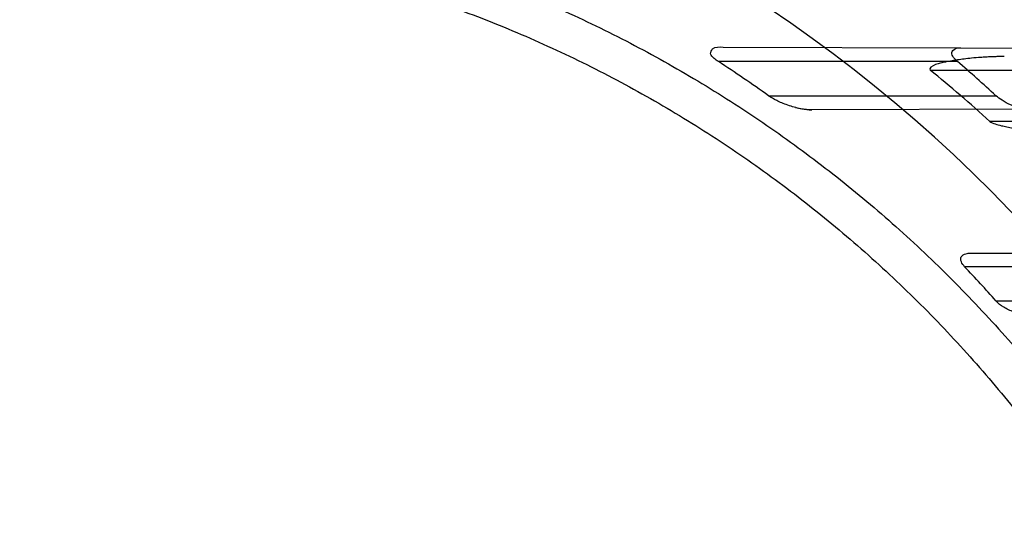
# Model space of a CAD drawing. Header units: millimetres. Extents: x 0 to 297, y 0 to 210.
# Tile 109 of 256: x 141.287 to 141.546, y 93.757 to 93.889. Entities that reach past the tile are written whole.
import ezdxf

# ---------------------------------------------------------------- set-up
doc = ezdxf.new("R2010")
doc.units = ezdxf.units.MM
doc.header["$LTSCALE"] = 16.335
doc.layers.get('0').update_dxf_attribs({"linetype": 'CONTINUOUS'})
for name, color, linetype in [('01_GLOBAL', 7, 'CONTINUOUS'), ('INTFCLR_1', 7, 'CONTINUOUS'), ('INTFCLR_144815', 7, 'CONTINUOUS')]:
    doc.layers.add(name, color=color, linetype=linetype)

msp = doc.modelspace()

# ---------------------------------------------------------------- linework, layer by layer
at = {"color": 7, "linetype": 'Continuous'}
msp.add_circle((142.5788034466, 92.2083412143), 3.42, dxfattribs=at)
at = {"color": 9, "linetype": 'Continuous'}
msp.add_arc((142.5788034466, 92.2083412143), 3.3761688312, 92.9674534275, 177.0325465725, dxfattribs=at)
at = {"layer": '01_GLOBAL', "color": 7, "linetype": 'Continuous'}
msp.add_circle((142.5788034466, 92.2083412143), 3.465, dxfattribs=at)
at = {"layer": 'INTFCLR_1', "color": 9, "linetype": 'Continuous'}
for p, q in [((141.4722287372, 93.8818993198), (141.5348452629, 93.881680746)), ((141.5339336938, 93.8780928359), (141.4709529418, 93.8780928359)), ((141.5267244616, 93.8758428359), (141.6170626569, 93.8758428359)), ((141.4841399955, 93.8690928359), (141.5440530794, 93.8690928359)), ((141.5525625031, 93.8655667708), (141.4955733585, 93.86536784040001)), ((141.6284311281, 93.8623428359), (141.5424267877, 93.8623428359)), ((141.5374533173, 93.82767164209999), (141.5872388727, 93.82749785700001)), ((141.5859287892, 93.8240928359), (141.5358136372, 93.8240928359)), ((141.544063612, 93.8150928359), (141.5928813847, 93.8150928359))]:
    msp.add_line(p, q, dxfattribs=at)
at = {"layer": 'INTFCLR_1', "color": 6, "linetype": 'Continuous'}
msp.add_line((141.5348452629, 93.881680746), (141.6296839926, 93.881349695), dxfattribs=at)
for centre, radius, start, end in [((141.273551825, 93.5765928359), 0.5431065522, 270, 90.00000002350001), ((141.273551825, 93.5765928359), 0.5161422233, 270, 90.00000002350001), ((141.2744286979, 93.57597895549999), 0.3604088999, 54.41779033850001, 56.95610922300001), ((141.285641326, 93.5795488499), 0.3819832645, 47.7596051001, 50.8660631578), ((141.2742566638, 93.57592917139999), 0.3984156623, 47.3768588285, 49.3245008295), ((141.274122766, 93.57592904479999), 0.3606485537, 41.5404913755, 43.4802280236)]:
    msp.add_arc(centre, radius, start, end, dxfattribs=at)
at = {"layer": 'INTFCLR_1', "color": 9, "linetype": 'Continuous'}
msp.add_arc((141.273551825, 93.5765928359), 0.3793960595, 22.4933176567, 89.9999999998, dxfattribs=at)
at = {"layer": 'INTFCLR_1', "color": 7, "linetype": 'Continuous'}
msp.add_arc((141.5460297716, 93.7992264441), 0.0801647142, 89.83642462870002, 93.5278496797, dxfattribs=at)
at = {"layer": 'INTFCLR_1', "color": 6, "linetype": 'Continuous'}
for points, knots in [([(141.273551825, 93.9216937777), (141.2769387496, 93.9218380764), (141.2837172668, 93.9220268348), (141.2938885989, 93.9220101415), (141.3040550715, 93.9216936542), (141.3142077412, 93.921077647), (141.3243378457, 93.9201626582), (141.3344365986, 93.9189494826), (141.3444952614, 93.9174391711), (141.3545051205, 93.91563303), (141.3644574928, 93.9135326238), (141.3743437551, 93.91113976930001), (141.3841553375, 93.9084565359), (141.3938837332, 93.90548524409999), (141.4035204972, 93.90222846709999), (141.4130572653, 93.8986890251), (141.4224857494, 93.8948699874), (141.4317977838, 93.89077465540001), (141.4409853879, 93.8864065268), (141.4500404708, 93.8817694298), (141.4589553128, 93.8768673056), (141.4677219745, 93.8717045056), (141.4763330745, 93.86628535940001), (141.4847808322, 93.8606147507), (141.4930580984, 93.85469747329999), (141.5011574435, 93.8485388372), (141.5090720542, 93.84214402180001), (141.5167948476, 93.83551874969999), (141.5243193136, 93.8286686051), (141.531638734, 93.82159970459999), (141.5387469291, 93.8143180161), (141.5456375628, 93.8068300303), (141.5523048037, 93.7991420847), (141.5587427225, 93.79126101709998), (141.5649458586, 93.78319351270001), (141.5709087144, 93.7749467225), (141.5766262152, 93.7665276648), (141.5820933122, 93.7579437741), (141.5873053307, 93.74920238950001), (141.5922576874, 93.74031119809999), (141.5969461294, 93.7312778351), (141.6013665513, 93.7221102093), (141.6055151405, 93.7128162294), (141.6093882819, 93.7034039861), (141.6129825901, 93.69388173), (141.6151908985, 93.68746550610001), (141.6162475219, 93.68424201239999)], [0, 0, 0, 0, 0.0227205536, 0.0454410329, 0.06816134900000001, 0.09088163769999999, 0.1136018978, 0.1363221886, 0.1590426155, 0.1817632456, 0.2044840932, 0.2272051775, 0.2499266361, 0.2726484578, 0.2953706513, 0.3180932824, 0.3408163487, 0.363539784, 0.3862638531, 0.4089891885, 0.4317141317, 0.4544408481, 0.4771673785, 0.4998953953, 0.5226228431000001, 0.5453516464, 0.5680799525, 0.5908095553, 0.6135387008, 0.6362690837, 0.6589990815, 0.6817302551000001, 0.7044610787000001, 0.7271930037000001, 0.7499246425, 0.7726572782, 0.7953897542, 0.8181230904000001, 0.8408563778, 0.8635903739, 0.8863244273, 0.90905904, 0.9317938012, 0.9545290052, 0.9772643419, 1, 1, 1, 1]), ([(141.273551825, 93.91192288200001), (141.2802383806, 93.91219724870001), (141.2936314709, 93.9123447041), (141.3136931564, 93.9113652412), (141.333696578, 93.9091809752), (141.3536324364, 93.90578366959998), (141.3733835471, 93.9011732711), (141.3925222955, 93.8954644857), (141.4112398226, 93.88865746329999), (141.429528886, 93.88075836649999), (141.4476081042, 93.87161906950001), (141.4650996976, 93.8614066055), (141.4819327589, 93.8501644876), (141.4980515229, 93.83793390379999), (141.513396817, 93.82476031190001), (141.5279188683, 93.8106885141), (141.5415615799, 93.7957754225), (141.5542787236, 93.78007216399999), (141.566017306, 93.7636485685), (141.5767435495, 93.7465578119), (141.586423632, 93.7288548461), (141.5950207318, 93.7106075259), (141.6025009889, 93.6918933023), (141.6088428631, 93.6727733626), (141.6140279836, 93.6533066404), (141.6180381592, 93.6335599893), (141.6208576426, 93.6136084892), (141.6224756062, 93.5935327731), (141.6228875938, 93.57341689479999), (141.6220957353, 93.5533319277), (141.6201063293, 93.5333440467), (141.6169268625, 93.5135129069), (141.6125686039, 93.4939071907), (141.6070465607, 93.4745958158), (141.600382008, 93.4556533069), (141.5926019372, 93.4371540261), (141.5837385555, 93.41916685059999), (141.5738222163, 93.40174733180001), (141.5628929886, 93.3849632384), (141.5509916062, 93.3688727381), (141.538163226, 93.3535306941), (141.5244418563, 93.33897677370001), (141.5098870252, 93.32527507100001), (141.494542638, 93.31246380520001), (141.4784714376, 93.30059387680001), (141.4617271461, 93.28970544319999), (141.4443769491, 93.2798388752), (141.4265001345, 93.2710346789), (141.4085261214, 93.26347260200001), (141.3910227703, 93.2572660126), (141.374768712, 93.2524623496), (141.3600533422, 93.24887100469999), (141.3469461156, 93.2462517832), (141.3344969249, 93.244245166), (141.32162892, 93.2426524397), (141.3073219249, 93.2414653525), (141.2911119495, 93.24085533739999), (141.2796603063, 93.2410121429), (141.273551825, 93.24126278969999)], [0, 0, 0, 0, 0.0185657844, 0.0371317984, 0.05569073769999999, 0.0743563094, 0.09320240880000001, 0.1119235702, 0.129729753, 0.1484268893, 0.1671582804, 0.1858963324, 0.2045840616, 0.2232805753, 0.241995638, 0.2606572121, 0.2793460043, 0.298034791, 0.3166822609, 0.3353170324, 0.3539796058, 0.3726237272, 0.3912431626, 0.4098577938, 0.4284754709, 0.4470981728, 0.4657246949, 0.4843423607, 0.5029403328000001, 0.5215094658, 0.5400731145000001, 0.5586325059, 0.5771954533, 0.5957587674, 0.6143211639, 0.6328711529, 0.651401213, 0.6699184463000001, 0.6884460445, 0.7069331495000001, 0.7254085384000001, 0.7438945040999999, 0.7623917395, 0.7808314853, 0.7993176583, 0.8177869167, 0.8362093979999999, 0.8546575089, 0.8730374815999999, 0.8902753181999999, 0.9061521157, 0.9200376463, 0.9322836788, 0.9432240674, 0.9550134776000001, 0.9682465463, 0.9830392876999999, 1, 1, 1, 1]), ([(141.4709529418, 93.8780928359), (141.4705665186, 93.8783441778), (141.4698444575, 93.87890930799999), (141.4685964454, 93.87997488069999), (141.4695700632, 93.8821394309), (141.4712786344, 93.8819026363), (141.4722287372, 93.8818993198)], [0, 0, 0, 0, 0.1944509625, 0.4056597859, 0.5992179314, 1, 1, 1, 1]), ([(141.5339336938, 93.8780928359), (141.533552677, 93.8784202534), (141.5329076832, 93.87905988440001), (141.5321105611, 93.88048206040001), (141.5333475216, 93.8816945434), (141.534330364, 93.8816825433), (141.5348452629, 93.881680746)], [0, 0, 0, 0, 0.2628922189, 0.496984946, 0.7305499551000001, 1, 1, 1, 1]), ([(141.5525625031, 93.8655667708), (141.5518590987, 93.8655643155), (141.5507081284, 93.86574319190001), (141.549151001, 93.86619376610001), (141.5475181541, 93.86682743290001), (141.5457653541, 93.86774502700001), (141.5445466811, 93.86863854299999), (141.5440530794, 93.8690928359)], [0, 0, 0, 0, 0.2252231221, 0.3686063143, 0.5190770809, 0.7852053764, 1, 1, 1, 1]), ([(141.5358136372, 93.8240928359), (141.5354635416, 93.82446198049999), (141.5348262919, 93.82519899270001), (141.5346757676, 93.82688478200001), (141.5361017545, 93.827613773), (141.5370021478, 93.82767321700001), (141.5374533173, 93.82767164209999)], [0, 0, 0, 0, 0.269031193, 0.5122026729, 0.7614201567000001, 1, 1, 1, 1]), ([(141.5518913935, 93.8115644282), (141.5512951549, 93.8115623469), (141.5502169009, 93.8117080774), (141.5486984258, 93.81214777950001), (141.5473505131, 93.81270936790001), (141.5457302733, 93.8136002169), (141.5446437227, 93.81443801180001), (141.544063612, 93.8150928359)], [0, 0, 0, 0, 0.2037085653, 0.3680703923, 0.5395597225, 0.7011116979, 1, 1, 1, 1])]:
    msp.add_open_spline(points, degree=3, knots=knots, dxfattribs=at)
at = {"layer": 'INTFCLR_1', "color": 7, "linetype": 'Continuous'}
for points, knots in [([(141.546258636, 93.8793909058), (141.5456687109, 93.879392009), (141.5445395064, 93.879383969), (141.5429170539, 93.8793349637), (141.5414322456, 93.8792630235), (141.539693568, 93.8791501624), (141.5377797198, 93.8789852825), (141.5357572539, 93.8787583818), (141.5340549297, 93.878531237), (141.5324302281, 93.8782736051), (141.5309424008, 93.87801318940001), (141.5293993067, 93.877633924), (141.5281134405, 93.8774258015), (141.5262161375, 93.8762744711), (141.5267244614, 93.8758428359)], [0, 0, 0, 0, 0.08708684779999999, 0.1666853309, 0.2396037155, 0.3065264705, 0.4238823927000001, 0.5231637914, 0.6068549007, 0.6776324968, 0.7651851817, 0.8331222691, 0.9015559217, 1, 1, 1, 1]), ([(141.4955733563, 93.8653678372), (141.4946111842, 93.86535860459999), (141.4930507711, 93.8655624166), (141.4909412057, 93.8660505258), (141.4892641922, 93.8665682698), (141.4877183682, 93.86715529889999), (141.4859980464, 93.86793711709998), (141.4848240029, 93.8685998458), (141.4841399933, 93.869092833)], [0, 0, 0, 0, 0.2372462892, 0.3847269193, 0.5340507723, 0.669528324, 0.7921104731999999, 1, 1, 1, 1]), ([(141.4912707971, 93.86598609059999), (141.491809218, 93.865849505), (141.4932257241, 93.86553505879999), (141.4946775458, 93.8653647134), (141.4955733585, 93.86536784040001)], [0, 0, 0, 0, 0.3827449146, 1, 1, 1, 1]), ([(141.5424267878, 93.8623428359), (141.5428248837, 93.86200666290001), (141.5438914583, 93.861621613), (141.5454028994, 93.86121573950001), (141.5469881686, 93.860878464), (141.5486603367, 93.8605705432), (141.5506313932, 93.8602513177), (141.5529677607, 93.85992151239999), (141.5551743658, 93.85965332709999), (141.5571777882, 93.8594386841), (141.5588855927, 93.8592765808), (141.5607550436, 93.8591247), (141.5628077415, 93.8589914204), (141.5650592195, 93.85888883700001), (141.5666299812, 93.8588707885), (141.5674497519, 93.8588687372)], [0, 0, 0, 0, 0.0615432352, 0.1295009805, 0.1864533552, 0.2525211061, 0.3304375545, 0.4222361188, 0.5312118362, 0.5929644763, 0.6602194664, 0.7338283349, 0.8144915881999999, 0.9031733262, 1, 1, 1, 1])]:
    msp.add_open_spline(points, degree=3, knots=knots, dxfattribs=at)
at = {"layer": 'INTFCLR_144815', "color": 6, "linetype": 'Continuous'}
for radius in [0.5743020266, 0.5472855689]:
    msp.add_circle((141.273551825, 93.5765928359), radius, dxfattribs=at)
for radius, start, end in [(0.7917112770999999, 313.9937911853, 154.5150993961), (0.7647112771, 312.9543589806, 154.5144414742), (0.7590682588, 71.6563998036, 156.0440844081), (0.7468663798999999, 70.9981667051, 162.0018332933), (0.73941501, 282.2440355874, 71.2863570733), (0.5949342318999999, 45.0000000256, 314.9999999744), (0.5938695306, 44.999999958, 315.000000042), (0.5930090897, 44.99999997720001, 315.0000000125), (0.5750735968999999, 47.86578076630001, 312.1342192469), (0.5668530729, 45.72777364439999, 314.2722263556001), (0.5488570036, 45.6663486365, 314.3336513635), (0.54882, 45.741955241, 314.258044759), (0.5361020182, 25.6072723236, 64.3927276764), (0.5090855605, 27.0737153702, 62.92628462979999)]:
    msp.add_arc((141.273551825, 93.5765928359), radius, start, end, dxfattribs=at)
at = {"layer": 'INTFCLR_144815', "color": 9, "linetype": 'Continuous'}
for centre, radius, start, end in [((141.273551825, 93.5765928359), 0.743791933, 70.768222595, 162.2317774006), ((141.273551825, 93.5765928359), 0.6197635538, 52.2436298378, 307.7563701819), ((141.273551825, 93.5765928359), 0.5837869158, 52.5411294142, 307.4588705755), ((141.273551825, 93.5765928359), 0.5666595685, 45.7280221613, 314.2719778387), ((141.273551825, 93.5765928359), 0.5576609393, 45.73034182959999, 314.2696581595), ((141.2735550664, 93.5765943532), 0.6625959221, 292.4997540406, 54.09645665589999)]:
    msp.add_arc(centre, radius, start, end, dxfattribs=at)

doc.saveas('drawing.dxf')
